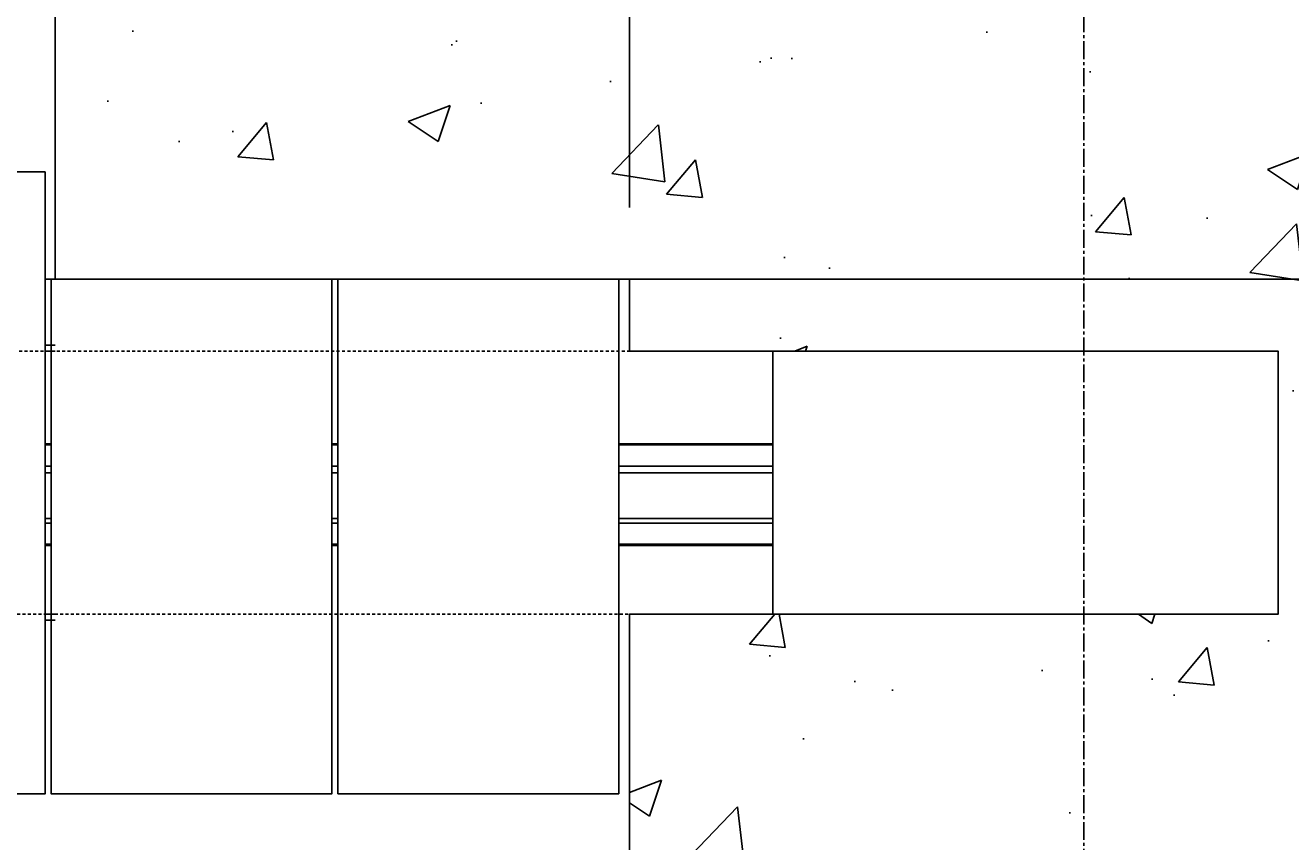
# Model space of a CAD drawing. Header units: inches. Extents: x -169 to 2787, y 589 to 946.
# Tile 15 of 45: x 560 to 613, y 810 to 844. Entities that reach past the tile are written whole.
import ezdxf

# ---------------------------------------------------------------- set-up
doc = ezdxf.new("R2010")
doc.units = ezdxf.units.IN
doc.header["$MEASUREMENT"] = 0
doc.linetypes.add('CENTER2', pattern=[1.125, 0.75, -0.125, 0.125, -0.125])
doc.linetypes.add('HIDDEN2', pattern=[0.1875, 0.125, -0.0625])
for name, color, linetype in [('A-FLOR-HDLN', 10, 'HIDDEN2'), ('A-WALL-PATT', 8, 'Continuous'), ('S-ANNO-DIMS', 1, 'Continuous'), ('S-COLS', 53, 'Continuous'), ('S-DOOR-TRNCH', 2, 'Continuous'), ('S-GRID', 1, 'CENTER2')]:
    doc.layers.add(name, color=color, linetype=linetype)
doc.styles.add('Annotative', font='romans.shx', dxfattribs={"width": 0.8, "height": 0.125})
doc.dimstyles.new('Annotative', dxfattribs={"dimscale": 0, "dimtxt": 0.125, "dimasz": 0.125, "dimexe": 0.18, "dimexo": 0.0625, "dimgap": 0.09, "dimtad": 1, "dimdec": 3, "dimzin": 3, "dimdsep": 46, "dimlunit": 4, "dimtxsty": 'Annotative', "dimcen": 0.09, "dimclrt": 2, "dimazin": 2, "dimtfac": 1, "dimtdec": 3, "dimtmove": 0, "dimatfit": 0, "dimfxl": 1, "dimtfill": 1, "dimfrac": 2, "dimtolj": 1, "dimtzin": 0, "dimarcsym": 0})

# ---------------------------------------------------------------- blocks, each defined once
blk = doc.blocks.new('TRENCH COVER PLATES_C1_LEFT')
at = {"lineweight": -3}
for p, q in [((719.57, 8.5), (720, 8.5)), ((719.57, 5.75), (720, 5.75)), ((719.57, 5.5), (720, 5.5)), ((750, 1.623), (750, 5.5)), ((719.824, 1.625), (719.57, 1.625)), ((731.817, 1.625), (731.562, 1.625)), ((719.824, 1.578), (719.57, 1.578)), ((731.817, 1.578), (731.562, 1.578)), ((719.824, 0.687), (719.57, 0.687)), ((731.817, 0.687), (731.562, 0.687)), ((750, 0.687), (743.555, 0.687)), ((719.824, 0.409), (719.57, 0.409)), ((731.817, 0.409), (731.562, 0.409)), ((719.824, -1.495), (719.57, -1.495)), ((731.817, -1.495), (731.562, -1.495)), ((719.57, -1.688), (719.824, -1.688)), ((731.562, -1.688), (731.817, -1.688)), ((743.555, -1.688), (750, -1.688)), ((719.824, -2.578), (719.57, -2.578)), ((719.57, -2.625), (719.824, -2.625)), ((731.817, -2.578), (731.562, -2.578)), ((731.562, -2.625), (731.817, -2.625)), ((750, -5.5), (750, -2.623)), ((719.57, -5.5), (720, -5.5)), ((720, -5.751), (719.57, -5.751))]:
    blk.add_line(p, q, dxfattribs=at)
for points in [[(719.57, 12.993), (707.832, 12.993), (707.832, -13.007), (719.57, -13.007)], [(719.824, 8.5), (731.562, 8.5), (731.562, -13), (719.824, -13)], [(731.817, 8.5), (743.555, 8.5), (743.555, -13), (731.817, -13)]]:
    blk.add_lwpolyline(points, close=True, dxfattribs=at)
for points in [[(743.555, 1.625), (750, 1.625), (750, 1.578)], [(750, 0.409), (750, 0.687), (750, 1.578), (743.555, 1.578)], [(743.555, -1.495), (750, -1.495), (750, 0.409), (743.555, 0.409)], [(750, -1.495), (750, -1.688), (750, -2.578)], [(743.555, -2.625), (750, -2.625), (750, -2.578), (743.555, -2.578)]]:
    blk.add_lwpolyline(points, dxfattribs=at)
blk = doc.blocks.new('*D33')
at = {"layer": 'Defpoints', "color": 0, "transparency": 16777216}
for p in [(585.077, 891.274), (561.077, 857.206), (585.077, 833.206)]:
    blk.add_point(p, dxfattribs=at)
at = {"layer": 'S-ANNO-DIMS', "color": 0, "lineweight": -2, "transparency": 16777216}
blk.add_line((567.077, 891.274), (579.077, 891.274), dxfattribs=at)
at = {"layer": 'S-ANNO-DIMS', "color": 0, "transparency": 16777216}
for points in [[(567.077, 892.274), (567.077, 890.274), (561.077, 891.274)], [(579.077, 892.274), (579.077, 890.274), (585.077, 891.274)]]:
    blk.add_solid(points, dxfattribs=at)
at = {"layer": 'S-ANNO-DIMS', "color": 2, "lineweight": -3, "transparency": 16777216, "insert": (573.077, 899.165), "char_height": 6, "width": 24.65573, "attachment_point": 5, "style": 'Annotative'}
blk.add_mtext('\\A1;2\'-0"', dxfattribs=at)
blk = doc.blocks.new('*D54')
at = {"layer": 'Defpoints', "color": 0, "transparency": 16777216}
for p in [(585.077, 920.212), (604.077, 857.206), (585.077, 833.206)]:
    blk.add_point(p, dxfattribs=at)
at = {"layer": 'S-ANNO-DIMS', "color": 0, "lineweight": -2, "transparency": 16777216}
for p, q in [((585.077, 836.206), (585.077, 928.852)), ((544.396, 920.212), (585.077, 920.212)), ((579.077, 920.212), (573.077, 920.212)), ((604.077, 920.212), (585.077, 920.212)), ((604.077, 920.212), (585.077, 920.212)), ((610.077, 920.212), (616.077, 920.212))]:
    blk.add_line(p, q, dxfattribs=at)
at = {"layer": 'S-ANNO-DIMS', "color": 0, "transparency": 16777216}
for points in [[(579.077, 921.212), (579.077, 919.212), (585.077, 920.212)], [(610.077, 921.212), (610.077, 919.212), (604.077, 920.212)]]:
    blk.add_solid(points, dxfattribs=at)
at = {"layer": 'S-ANNO-DIMS', "color": 2, "transparency": 16777216, "insert": (558.087, 928.103), "char_height": 6, "attachment_point": 5, "style": 'Annotative'}
blk.add_mtext('\\A1;1\'-7"', dxfattribs=at)

msp = doc.modelspace()

# ---------------------------------------------------------------- hatches: boundary and pattern name
at = {"layer": 'A-WALL-PATT', "lineweight": -3}
h = msp.add_hatch(dxfattribs=at)
h.set_pattern_fill('AR-CONC', color=8, scale=2.5, style=0)
h.paths.add_polyline_path([(647.0774, 857.2059), (608.0774, 857.2059), (606.0774, 861.2059), (602.0774, 853.2059), (600.0774, 857.2059), (561.0774, 857.2059), (561.0774, 833.2059), (647.0774, 833.2059)])
h.paths.add_polyline_path([(647.0774, 833.2059), (585.0774, 833.2059), (585.0774, 830.2059), (612.2024, 830.2059), (612.2024, 819.2059), (585.0774, 819.2059), (585.0774, 803.2059), (619.8768, 803.2059), (619.8768, 810.5836), (613.8768, 810.5836), (613.8768, 813.5835), (619.8768, 813.5835), (619.8768, 803.2059), (641.0774, 803.2059), (641.0774, 800.2059), (647.0774, 800.2059)])

# ---------------------------------------------------------------- linework, layer by layer
at = {"layer": 'A-FLOR-HDLN', "lineweight": -3}
for p, q in [((-158.6356, 830.2127), (611.5774, 830.2059)), ((611.5774, 819.2059), (-158.6356, 819.2127))]:
    msp.add_line(p, q, dxfattribs=at)
at = {"layer": 'S-COLS', "lineweight": -3}
msp.add_lwpolyline([(647.0774, 857.2059), (647.0774, 800.2059), (641.0774, 800.2059), (641.0774, 803.2059), (585.0774, 803.2059), (585.0774, 819.2059), (612.2024, 819.2059), (612.2024, 830.2059), (585.0774, 830.2059), (585.0774, 833.2059), (647.0774, 833.2059), (561.0774, 833.2059), (561.0774, 857.2059)], dxfattribs=at)
at = {"layer": 'S-GRID', "lineweight": -3}
msp.add_line((604.0774, 657.8984), (604.0774, 928.1562), dxfattribs=at)

# ---------------------------------------------------------------- block references
at = {"layer": 'S-DOOR-TRNCH', "lineweight": -3}
msp.add_blockref('TRENCH COVER PLATES_C1_LEFT', (-158.9226, 824.7059), dxfattribs=at)

# ---------------------------------------------------------------- dimensions: what is measured, and where the dimension line sits
at = {"layer": 'S-ANNO-DIMS'}
dim = msp.add_linear_dim(base=(585.0774, 920.2116), p1=(604.0774, 857.2059), p2=(585.0774, 833.2059), dimstyle='Annotative', override={"dimpost": '\\X', "dimse1": 1, "dimtfill": 0}, dxfattribs=at)
dim.commit()
dim.dimension.update_dxf_attribs({"geometry": '*D54', "text_midpoint": (558.0871, 920.2116), "dimtype": 160})
at = {"layer": 'S-ANNO-DIMS', "lineweight": -3}
dim = msp.add_linear_dim(base=(585.0774, 891.2739), p1=(561.0774, 857.2059), p2=(585.0774, 833.2059), dimstyle='Annotative', override={"dimpost": '\\X', "dimse1": 1, "dimse2": 1, "dimtfill": 0}, dxfattribs=at)
dim.commit()
dim.dimension.update_dxf_attribs({"geometry": '*D33', "text_midpoint": (573.0774, 891.2739), "dimtype": 160})

doc.saveas('drawing.dxf')
